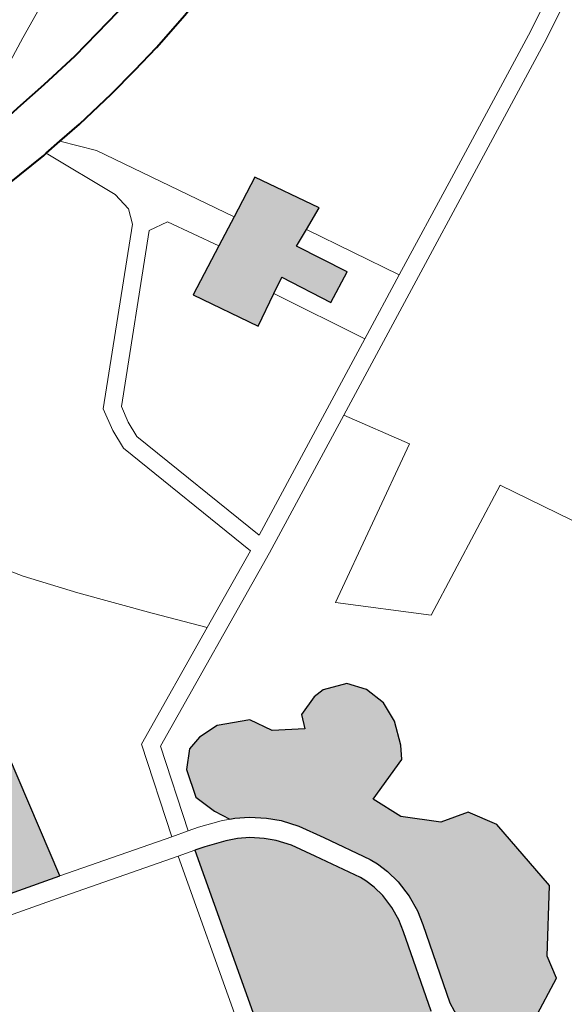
# Model space of a CAD drawing. Header units: metres. Extents: x 148316 to 148653, y 486436 to 486744.
# Tile 42 of 87: x 148553.12 to 148554.98, y 486714.39 to 486717.76. Entities that reach past the tile are written whole.
import ezdxf

# ---------------------------------------------------------------- set-up
doc = ezdxf.new("R2010")
doc.units = ezdxf.units.M
doc.header["$MEASUREMENT"] = 0
for name, color, linetype, lineweight in [('WVB-pen-brm-dik 018', 6, 'Continuous', 13), ('WVB-pen-dik 035', 1, 'Continuous', 40), ('WVB-raster-20%', 254, 'Continuous', 30), ('WVB-raster-60%', 253, 'Continuous', 30)]:
    doc.layers.add(name, color=color, linetype=linetype, lineweight=lineweight)

# ---------------------------------------------------------------- blocks, each defined once
blk = doc.blocks.new('INZET')
at = {"layer": 'WVB-raster-20%'}
for points in [[(-0.074656, -0.096672), (-0.075086, -0.095833), (-0.075358, -0.095983), (-0.075903, -0.096283), (-0.076496, -0.0952), (-0.075656, -0.094775), (-0.075153, -0.094521), (-0.074472, -0.094177), (-0.07388, -0.09524), (-0.07427, -0.095413), (-0.074575, -0.095547), (-0.074125, -0.096406)], [(-0.084111, -0.101972), (-0.084274, -0.101925), (-0.086864, -0.101192), (-0.087448, -0.101011), (-0.087579, -0.100942), (-0.087694, -0.100848), (-0.087813, -0.100693), (-0.087875, -0.100556), (-0.087957, -0.100229), (-0.088068, -0.099852), (-0.088125, -0.099662), (-0.088226, -0.099487), (-0.088336, -0.099277), (-0.08889, -0.098258), (-0.088665, -0.098114), (-0.088539, -0.097708), (-0.087099, -0.097003), (-0.086591, -0.096415), (-0.086165, -0.096252), (-0.086056, -0.096447), (-0.085783, -0.09662), (-0.085264, -0.09783), (-0.083348, -0.098464)], [(-0.08196, -0.110452), (-0.082173, -0.110438), (-0.083868, -0.109968), (-0.085069, -0.109628), (-0.085378, -0.109443), (-0.085366, -0.109367), (-0.085341, -0.109131), (-0.085332, -0.109049), (-0.08533, -0.108807), (-0.08534, -0.108645), (-0.085426, -0.108354), (-0.085493, -0.108192), (-0.085611, -0.107957), (-0.085739, -0.107734), (-0.083355, -0.106727), (-0.083217, -0.106627), (-0.083087, -0.106473), (-0.082989, -0.106299), (-0.082844, -0.106007), (-0.0828, -0.105865), (-0.081979, -0.102953), (-0.081804, -0.103004), (-0.081452, -0.103127), (-0.081265, -0.103213), (-0.081088, -0.10332), (-0.080893, -0.103477), (-0.080747, -0.103622), (-0.080583, -0.103841), (-0.080362, -0.104227), (-0.079943, -0.104973), (-0.0799, -0.105075), (-0.079846, -0.105243), (-0.079808, -0.105448), (-0.0798, -0.105704), (-0.079824, -0.105942), (-0.079879, -0.106155), (-0.08028, -0.107536), (-0.080433, -0.108768), (-0.080644, -0.109427), (-0.080735, -0.109616), (-0.080854, -0.109787), (-0.081033, -0.109966), (-0.081182, -0.110093), (-0.08142, -0.11022), (-0.081727, -0.110381)]]:
    blk.add_hatch(color=256, dxfattribs=at).paths.add_polyline_path(points)
at = {"layer": 'WVB-raster-20%', "extrusion": (0, 0, -1)}
blk.add_hatch(color=256, dxfattribs=at).paths.add_polyline_path([(0.079578, -0.109589), (0.079086, -0.109322), (0.078915, -0.10867), (0.07821, -0.108317), (0.078124, -0.107921), (0.077386, -0.106959), (0.077515, -0.10559), (0.077793, -0.10513), (0.078274, -0.105002), (0.078773, -0.104524), (0.078987, -0.10401), (0.078196, -0.103743), (0.078067, -0.103529), (0.077918, -0.103133), (0.077886, -0.10277), (0.077993, -0.102417), (0.078206, -0.102139), (0.078601, -0.101991), (0.078794, -0.102002), (0.079147, -0.102119), (0.079243, -0.102355), (0.079713, -0.102055), (0.079917, -0.101681), (0.08043, -0.101435), (0.080793, -0.101424), (0.08105, -0.101489), (0.081294, -0.101747), (0.08144, -0.102225), (0.081317, -0.102601), (0.08118, -0.102866), (0.0811, -0.102903), (0.080887, -0.103033), (0.080659, -0.103215), (0.080482, -0.103392), (0.08029, -0.103648), (0.080058, -0.104055), (0.079629, -0.104818), (0.079571, -0.104953), (0.079506, -0.105158), (0.079459, -0.105411), (0.07945, -0.105715), (0.079478, -0.106003), (0.079541, -0.106248), (0.079936, -0.107606), (0.080089, -0.108843), (0.080211, -0.109221), (0.079589, -0.109408)])
at = {"layer": 'WVB-pen-brm-dik 018'}
for p, q in [((-0.07343, -0.088574), (-0.076321, -0.089934)), ((-0.076321, -0.089934), (-0.07343, -0.088574)), ((-0.076321, -0.089934), (-0.07772, -0.090623)), ((-0.07772, -0.090623), (-0.076321, -0.089934)), ((-0.075246, -0.090611), (-0.074743, -0.090515)), ((-0.075781, -0.090707), (-0.075246, -0.090611)), ((-0.077271, -0.090882), (-0.077026, -0.090857)), ((-0.077026, -0.090857), (-0.076494, -0.090802)), ((-0.076494, -0.090802), (-0.075781, -0.090707)), ((-0.07384, -0.091227), (-0.074556, -0.091396)), ((-0.075082, -0.091496), (-0.075642, -0.091596)), ((-0.074556, -0.091396), (-0.075082, -0.091496)), ((-0.076388, -0.091696), (-0.076828, -0.091742)), ((-0.075642, -0.091596), (-0.076388, -0.091696)), ((-0.077196, -0.09178), (-0.077982, -0.09183)), ((-0.077142, -0.091774), (-0.077196, -0.09178)), ((-0.076828, -0.091742), (-0.077142, -0.091774)), ((-0.076588, -0.093031), (-0.077142, -0.091774)), ((-0.077142, -0.091774), (-0.076588, -0.093031)), ((-0.076414, -0.092235), (-0.076828, -0.091742)), ((-0.076828, -0.091742), (-0.076414, -0.092235)), ((-0.075153, -0.094521), (-0.076414, -0.092235)), ((-0.076414, -0.092235), (-0.075153, -0.094521)), ((-0.076546, -0.093363), (-0.076588, -0.093031)), ((-0.076588, -0.093031), (-0.076546, -0.093363)), ((-0.076644, -0.093617), (-0.076546, -0.093363)), ((-0.076546, -0.093363), (-0.076644, -0.093617)), ((-0.066423, -0.093409), (-0.069254, -0.09491)), ((-0.069254, -0.09491), (-0.066423, -0.093409)), ((-0.078876, -0.095898), (-0.076644, -0.093617)), ((-0.076644, -0.093617), (-0.078876, -0.095898)), ((-0.069117, -0.095177), (-0.066328, -0.093699)), ((-0.066328, -0.093699), (-0.069117, -0.095177)), ((-0.078601, -0.096046), (-0.076471, -0.093869)), ((-0.076471, -0.093869), (-0.078601, -0.096046)), ((-0.076471, -0.093869), (-0.076128, -0.093932)), ((-0.076128, -0.093932), (-0.076471, -0.093869)), ((-0.076128, -0.093932), (-0.075656, -0.094775)), ((-0.075656, -0.094775), (-0.076128, -0.093932)), ((-0.075153, -0.094521), (-0.074472, -0.094177)), ((-0.074472, -0.094177), (-0.07388, -0.09524)), ((-0.075656, -0.094775), (-0.075153, -0.094521)), ((-0.076496, -0.0952), (-0.075656, -0.094775)), ((-0.069254, -0.09491), (-0.071743, -0.096137)), ((-0.071743, -0.096137), (-0.069254, -0.09491)), ((-0.075903, -0.096283), (-0.076496, -0.0952)), ((-0.07559, -0.098369), (-0.069117, -0.095177)), ((-0.069117, -0.095177), (-0.07559, -0.098369)), ((-0.07388, -0.09524), (-0.07427, -0.095413)), ((-0.07427, -0.095413), (-0.074575, -0.095547)), ((-0.07427, -0.095413), (-0.073429, -0.096969)), ((-0.073429, -0.096969), (-0.07427, -0.095413)), ((-0.074575, -0.095547), (-0.074125, -0.096406)), ((-0.07896, -0.096292), (-0.078876, -0.095898)), ((-0.078876, -0.095898), (-0.07896, -0.096292)), ((-0.075086, -0.095833), (-0.075358, -0.095983)), ((-0.074656, -0.096672), (-0.075086, -0.095833)), ((-0.078663, -0.096335), (-0.078601, -0.096046)), ((-0.078601, -0.096046), (-0.078663, -0.096335)), ((-0.075358, -0.095983), (-0.075903, -0.096283)), ((-0.07454, -0.097517), (-0.075358, -0.095983)), ((-0.075358, -0.095983), (-0.07454, -0.097517)), ((-0.071743, -0.096137), (-0.073429, -0.096969)), ((-0.073429, -0.096969), (-0.071743, -0.096137)), ((-0.078988, -0.096647), (-0.07896, -0.096292)), ((-0.07896, -0.096292), (-0.078988, -0.096647)), ((-0.078684, -0.096617), (-0.078663, -0.096335)), ((-0.078663, -0.096335), (-0.078684, -0.096617)), ((-0.074125, -0.096406), (-0.074656, -0.096672)), ((-0.082133, -0.09672), (-0.081649, -0.097434)), ((-0.081649, -0.097434), (-0.082133, -0.09672)), ((-0.078233, -0.099335), (-0.078988, -0.096647)), ((-0.078988, -0.096647), (-0.078233, -0.099335)), ((-0.077959, -0.099203), (-0.078684, -0.096617)), ((-0.078684, -0.096617), (-0.077959, -0.099203)), ((-0.073429, -0.096969), (-0.07454, -0.097517)), ((-0.07454, -0.097517), (-0.073429, -0.096969)), ((-0.081649, -0.097434), (-0.081055, -0.09821)), ((-0.081055, -0.09821), (-0.081649, -0.097434)), ((-0.07454, -0.097517), (-0.077959, -0.099203)), ((-0.077959, -0.099203), (-0.07454, -0.097517)), ((-0.081055, -0.09821), (-0.080219, -0.099228)), ((-0.080219, -0.099228), (-0.081055, -0.09821)), ((-0.07559, -0.098369), (-0.077988, -0.099552)), ((-0.077988, -0.099552), (-0.07559, -0.098369)), ((-0.074959, -0.099421), (-0.07559, -0.098369)), ((-0.07559, -0.098369), (-0.074959, -0.099421)), ((-0.083348, -0.098464), (-0.084111, -0.101972)), ((-0.080219, -0.099228), (-0.079597, -0.099975)), ((-0.079597, -0.099975), (-0.080219, -0.099228)), ((-0.079597, -0.099975), (-0.078233, -0.099335)), ((-0.078233, -0.099335), (-0.079597, -0.099975)), ((-0.077561, -0.100897), (-0.074959, -0.099421)), ((-0.074959, -0.099421), (-0.077561, -0.100897)), ((-0.077988, -0.099552), (-0.081424, -0.101162)), ((-0.081424, -0.101162), (-0.077988, -0.099552)), ((-0.081671, -0.100947), (-0.079597, -0.099975)), ((-0.079597, -0.099975), (-0.081671, -0.100947)), ((-0.082166, -0.102535), (-0.081671, -0.100947)), ((-0.081671, -0.100947), (-0.082166, -0.102535)), ((-0.076357, -0.102023), (-0.077561, -0.100897)), ((-0.077561, -0.100897), (-0.076357, -0.102023)), ((-0.074105, -0.100897), (-0.076357, -0.102023)), ((-0.076357, -0.102023), (-0.074105, -0.100897)), ((-0.073095, -0.102761), (-0.074105, -0.100897)), ((-0.074105, -0.100897), (-0.073095, -0.102761)), ((-0.084274, -0.101925), (-0.086864, -0.101192)), ((-0.081424, -0.101162), (-0.081878, -0.102618)), ((-0.081878, -0.102618), (-0.081424, -0.101162)), ((-0.08105, -0.101489), (-0.080793, -0.101424)), ((-0.080793, -0.101424), (-0.08043, -0.101435)), ((-0.08043, -0.101435), (-0.079917, -0.101681)), ((-0.081294, -0.101747), (-0.08105, -0.101489)), ((-0.084371, -0.102261), (-0.086283, -0.10172)), ((-0.086283, -0.10172), (-0.084371, -0.102261)), ((-0.08144, -0.102225), (-0.081294, -0.101747)), ((-0.079917, -0.101681), (-0.079713, -0.102055)), ((-0.084111, -0.101972), (-0.084274, -0.101925)), ((-0.084111, -0.101972), (-0.082166, -0.102535)), ((-0.082166, -0.102535), (-0.084111, -0.101972)), ((-0.079713, -0.102055), (-0.079243, -0.102355)), ((-0.079243, -0.102355), (-0.079147, -0.102119)), ((-0.079147, -0.102119), (-0.078794, -0.102002)), ((-0.078794, -0.102002), (-0.078601, -0.101991)), ((-0.078601, -0.101991), (-0.078206, -0.102139)), ((-0.078206, -0.102139), (-0.077993, -0.102417)), ((-0.082267, -0.10287), (-0.084371, -0.102261)), ((-0.084371, -0.102261), (-0.082267, -0.10287)), ((-0.081317, -0.102601), (-0.08144, -0.102225)), ((-0.077993, -0.102417), (-0.077886, -0.10277)), ((-0.082166, -0.102535), (-0.081878, -0.102618)), ((-0.081878, -0.102618), (-0.082166, -0.102535)), ((-0.081878, -0.102618), (-0.081697, -0.10267)), ((-0.081697, -0.10267), (-0.081878, -0.102618)), ((-0.08118, -0.102866), (-0.081317, -0.102601)), ((-0.081697, -0.10267), (-0.081321, -0.102802)), ((-0.081321, -0.102802), (-0.081697, -0.10267)), ((-0.081321, -0.102802), (-0.08118, -0.102866)), ((-0.08118, -0.102866), (-0.081321, -0.102802)), ((-0.077886, -0.10277), (-0.077918, -0.103133)), ((-0.083088, -0.10578), (-0.082267, -0.10287)), ((-0.082267, -0.10287), (-0.083088, -0.10578)), ((-0.0828, -0.105865), (-0.081979, -0.102953)), ((-0.081979, -0.102953), (-0.082267, -0.10287)), ((-0.082267, -0.10287), (-0.081979, -0.102953)), ((-0.081979, -0.102953), (-0.081804, -0.103004)), ((-0.0811, -0.102903), (-0.08118, -0.102866)), ((-0.080887, -0.103033), (-0.0811, -0.102903)), ((-0.081804, -0.103004), (-0.081452, -0.103127)), ((-0.081452, -0.103127), (-0.081265, -0.103213)), ((-0.080659, -0.103215), (-0.080887, -0.103033)), ((-0.077918, -0.103133), (-0.078067, -0.103529)), ((-0.081265, -0.103213), (-0.081088, -0.10332)), ((-0.081088, -0.10332), (-0.080893, -0.103477)), ((-0.080482, -0.103392), (-0.080659, -0.103215)), ((-0.080893, -0.103477), (-0.080747, -0.103622)), ((-0.08029, -0.103648), (-0.080482, -0.103392)), ((-0.080747, -0.103622), (-0.080583, -0.103841)), ((-0.080058, -0.104055), (-0.08029, -0.103648)), ((-0.078067, -0.103529), (-0.078196, -0.103743)), ((-0.078196, -0.103743), (-0.078987, -0.10401)), ((-0.080583, -0.103841), (-0.080362, -0.104227)), ((-0.079629, -0.104818), (-0.080058, -0.104055)), ((-0.078987, -0.10401), (-0.078773, -0.104524)), ((-0.080362, -0.104227), (-0.079943, -0.104973)), ((-0.078773, -0.104524), (-0.078274, -0.105002)), ((-0.079571, -0.104953), (-0.079629, -0.104818)), ((-0.079943, -0.104973), (-0.0799, -0.105075)), ((-0.079506, -0.105158), (-0.079571, -0.104953)), ((-0.078274, -0.105002), (-0.077793, -0.10513)), ((-0.0799, -0.105075), (-0.079846, -0.105243)), ((-0.079459, -0.105411), (-0.079506, -0.105158)), ((-0.077793, -0.10513), (-0.077515, -0.10559)), ((-0.079846, -0.105243), (-0.079808, -0.105448)), ((-0.079808, -0.105448), (-0.0798, -0.105704)), ((-0.07945, -0.105715), (-0.079459, -0.105411)), ((-0.077515, -0.10559), (-0.077386, -0.106959)), ((-0.0798, -0.105704), (-0.079824, -0.105942)), ((-0.079478, -0.106003), (-0.07945, -0.105715)), ((-0.079824, -0.105942), (-0.079879, -0.106155)), ((-0.079541, -0.106248), (-0.079478, -0.106003)), ((-0.079879, -0.106155), (-0.08028, -0.107536)), ((-0.079936, -0.107606), (-0.079541, -0.106248)), ((-0.077386, -0.106959), (-0.078124, -0.107921)), ((-0.080089, -0.108843), (-0.079936, -0.107606)), ((-0.078124, -0.107921), (-0.07821, -0.108317)), ((-0.07821, -0.108317), (-0.078915, -0.10867))]:
    blk.add_line(p, q, dxfattribs=at)
at = {"layer": 'WVB-pen-dik 035', "flags": 128}
for points in [[(-0.092532, -0.089453), (-0.092476, -0.089455), (-0.091666, -0.089503), (-0.090978, -0.089574), (-0.090142, -0.089687), (-0.089218, -0.08984), (-0.088357, -0.090017), (-0.087515, -0.090209), (-0.086202, -0.09058), (-0.08517, -0.090875), (-0.084493, -0.091056), (-0.083252, -0.091371), (-0.082818, -0.091455), (-0.08203, -0.091596), (-0.081237, -0.091704), (-0.08035, -0.091796), (-0.07939, -0.091838), (-0.078718, -0.091846), (-0.077982, -0.09183), (-0.077196, -0.09178), (-0.077142, -0.091774)], [(-0.071355, -0.08945), (-0.072002, -0.089709), (-0.07268, -0.089939), (-0.073309, -0.090132), (-0.07407, -0.090357), (-0.074743, -0.090515), (-0.075246, -0.090611), (-0.075781, -0.090707), (-0.076494, -0.090802), (-0.077026, -0.090857)], [(-0.076828, -0.091742), (-0.076388, -0.091696), (-0.075642, -0.091596), (-0.075082, -0.091496), (-0.074556, -0.091396), (-0.07384, -0.091227), (-0.073049, -0.090994), (-0.072403, -0.090795), (-0.07169, -0.090553), (-0.070851, -0.090218), (-0.069893, -0.089779)], [(-0.077026, -0.090857), (-0.077271, -0.090882), (-0.077378, -0.090889)], [(-0.077142, -0.091774), (-0.076828, -0.091742)]]:
    blk.add_lwpolyline(points, dxfattribs=at)
at = {"layer": 'WVB-raster-20%', "flags": 128}
for points in [[(-0.07427, -0.095413), (-0.07388, -0.09524), (-0.074472, -0.094177), (-0.075153, -0.094521), (-0.075656, -0.094775), (-0.076496, -0.0952), (-0.075903, -0.096283), (-0.075358, -0.095983), (-0.075086, -0.095833), (-0.074656, -0.096672), (-0.074125, -0.096406), (-0.074575, -0.095547)], [(-0.084111, -0.101972), (-0.083348, -0.098464), (-0.085264, -0.09783), (-0.085783, -0.09662), (-0.086056, -0.096447), (-0.086165, -0.096252), (-0.086591, -0.096415), (-0.087099, -0.097003), (-0.088539, -0.097708), (-0.088665, -0.098114), (-0.08889, -0.098258), (-0.088336, -0.099277), (-0.088226, -0.099487), (-0.088125, -0.099662), (-0.088068, -0.099852), (-0.087957, -0.100229), (-0.087875, -0.100556), (-0.087813, -0.100693), (-0.087694, -0.100848), (-0.087579, -0.100942), (-0.087448, -0.101011), (-0.086864, -0.101192), (-0.084274, -0.101925)]]:
    blk.add_lwpolyline(points, close=True, dxfattribs=at)
for points in [[(-0.078915, -0.10867), (-0.07821, -0.108317), (-0.078124, -0.107921), (-0.077386, -0.106959), (-0.077515, -0.10559), (-0.077793, -0.10513), (-0.078274, -0.105002), (-0.078773, -0.104524), (-0.078987, -0.10401), (-0.078196, -0.103743), (-0.078067, -0.103529), (-0.077918, -0.103133), (-0.077886, -0.10277), (-0.077993, -0.102417), (-0.078206, -0.102139), (-0.078601, -0.101991), (-0.078794, -0.102002), (-0.079147, -0.102119), (-0.079243, -0.102355), (-0.079713, -0.102055), (-0.079917, -0.101681), (-0.08043, -0.101435), (-0.080793, -0.101424), (-0.08105, -0.101489), (-0.081294, -0.101747), (-0.08144, -0.102225), (-0.081317, -0.102601), (-0.08118, -0.102866), (-0.0811, -0.102903), (-0.080887, -0.103033), (-0.080659, -0.103215), (-0.080482, -0.103392), (-0.08029, -0.103648), (-0.080058, -0.104055), (-0.079629, -0.104818), (-0.079571, -0.104953), (-0.079506, -0.105158), (-0.079459, -0.105411), (-0.07945, -0.105715), (-0.079478, -0.106003), (-0.079541, -0.106248), (-0.079936, -0.107606), (-0.080089, -0.108843)], [(-0.08028, -0.107536), (-0.079879, -0.106155), (-0.079824, -0.105942), (-0.0798, -0.105704), (-0.079808, -0.105448), (-0.079846, -0.105243), (-0.0799, -0.105075), (-0.079943, -0.104973), (-0.080362, -0.104227), (-0.080583, -0.103841), (-0.080747, -0.103622), (-0.080893, -0.103477), (-0.081088, -0.10332), (-0.081265, -0.103213), (-0.081452, -0.103127), (-0.081804, -0.103004), (-0.081979, -0.102953), (-0.0828, -0.105865)]]:
    blk.add_lwpolyline(points, dxfattribs=at)

msp = doc.modelspace()

# ---------------------------------------------------------------- block references
at = {"layer": 'WVB-raster-60%', "xscale": 200, "yscale": 200, "zscale": 200, "rotation": 35.4407035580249}
msp.add_blockref('INZET', (148555.136, 486741.2042), dxfattribs=at)

doc.saveas('drawing.dxf')
